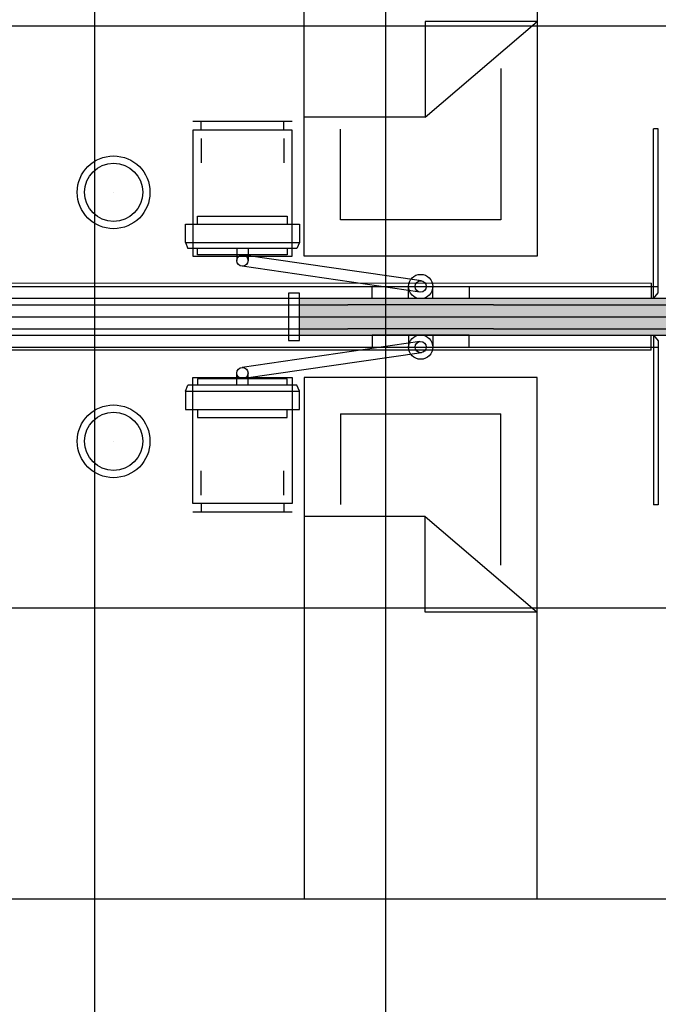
# Model space of a CAD drawing. Header units: millimetres. Extents: x 2502971067 to 2502991033, y 5626762590 to 5626807088.
# Tile 89 of 109: x 2502974741 to 2502977375, y 5626799576 to 5626803635. Entities that reach past the tile are written whole.
import ezdxf

# ---------------------------------------------------------------- set-up
doc = ezdxf.new("R2010")
doc.units = ezdxf.units.MM
for name, color, linetype in [('A_Fenster-Innen', 2, 'Continuous'), ('A_Raster', 253, 'Continuous'), ('A_Schraffur-Wand', 9, 'Continuous'), ('A_Wand', 7, 'Continuous'), ('I_Bett', 2, 'Continuous'), ('I_Bettenwandkanal', 2, 'Continuous'), ('I_Möbel', 2, 'Continuous')]:
    doc.layers.add(name, color=color, linetype=linetype)

msp = doc.modelspace()

# ---------------------------------------------------------------- hatches: boundary and pattern name
at = {"layer": 'A_Schraffur-Wand'}
h = msp.add_hatch(color=256, dxfattribs=at)
h.dxf.hatch_style = 1
h.paths.add_polyline_path([(2502975894.998, 5626802484.99946), (2502975894.998, 5626802334.99946), (2502977845, 5626802334.99946), (2502977845, 5626802484.99946)])

# ---------------------------------------------------------------- linework, layer by layer
at = {"layer": 'A_Fenster-Innen'}
for p, q in [((2502975894.998, 5626802484.99946), (2502974634.998, 5626802484.99946)), ((2502975894.998, 5626802507.99946), (2502975849.998, 5626802507.99946)), ((2502975849.998, 5626802507.99946), (2502975849.998, 5626802311.99946)), ((2502975894.998, 5626802484.99946), (2502975894.998, 5626802507.99946)), ((2502974634.998, 5626802334.99946), (2502975894.998, 5626802334.99946)), ((2502975849.998, 5626802311.99946), (2502975894.998, 5626802311.99946)), ((2502975894.998, 5626802311.99946), (2502975894.998, 5626802334.99946))]:
    msp.add_line(p, q, dxfattribs=at)
at = {"layer": 'A_Raster'}
for p, q in [((2502975050, 5626806160), (2502975050, 5626762660)), ((2502976250, 5626806160), (2502976250, 5626762660)), ((2502971300, 5626803610), (2502990800, 5626803610)), ((2502971300, 5626802410), (2502990800, 5626802410)), ((2502971300, 5626801210), (2502990800, 5626801210)), ((2502971300, 5626800010), (2502990800, 5626800010))]:
    msp.add_line(p, q, dxfattribs=at)
at = {"layer": 'A_Wand'}
for p, q in [((2502977845, 5626802484.99946), (2502975894.998, 5626802484.99946)), ((2502975894.998, 5626802334.99946), (2502975894.998, 5626802484.99946)), ((2502974436.20447, 5626802459.99998), (2502976094.95768, 5626802459.99998)), ((2502976694.95768, 5626802459.99998), (2502977575, 5626802459.99998)), ((2502974436.20447, 5626802359.98839), (2502976094.95768, 5626802359.98839)), ((2502976694.95768, 5626802359.98839), (2502977575, 5626802359.98839)), ((2502975894.998, 5626802334.99946), (2502977845, 5626802334.99946))]:
    msp.add_line(p, q, dxfattribs=at)
at = {"layer": 'I_Bett'}
for p, q in [((2502975914.997915, 5626802659.999998), (2502975914.997915, 5626804809.999998)), ((2502976874.997961, 5626804809.999998), (2502976874.997961, 5626802659.999998)), ((2502976413.977575, 5626803626.997252), (2502976413.977575, 5626803233.466551)), ((2502976413.977575, 5626803233.466551), (2502976874.997961, 5626803626.997252)), ((2502976874.997961, 5626803626.997252), (2502976413.977575, 5626803626.997252)), ((2502976724.997961, 5626803433.217039), (2502976724.997961, 5626802809.999937)), ((2502975864.997915, 5626803214.999998), (2502975454.997885, 5626803214.999998)), ((2502975489.9979, 5626803179.999998), (2502975489.9979, 5626803214.999998)), ((2502975829.997915, 5626803179.999998), (2502975829.997915, 5626803214.999998)), ((2502976413.977575, 5626803233.466551), (2502975914.997915, 5626803233.466551)), ((2502975454.997885, 5626803179.999998), (2502975454.997885, 5626802659.999998)), ((2502975864.997915, 5626803179.999998), (2502975454.997885, 5626803179.999998)), ((2502975864.997915, 5626802659.999998), (2502975864.997915, 5626803179.999998)), ((2502976064.997915, 5626802809.999937), (2502976064.997915, 5626803184.006773)), ((2502975489.9979, 5626803144.999937), (2502975489.9979, 5626803044.999998)), ((2502975829.997915, 5626803144.999937), (2502975829.997915, 5626803044.999998)), ((2502975128.6966, 5626802923.298643), (2502975128.6966, 5626802923.298643)), ((2502975128.6966, 5626802923.298643), (2502975128.6966, 5626802923.298643)), ((2502976724.997961, 5626802809.999937), (2502976064.997915, 5626802809.999937)), ((2502975454.997885, 5626802659.999998), (2502975864.997915, 5626802659.999998)), ((2502976874.997961, 5626802659.999998), (2502975914.997915, 5626802659.999998)), ((2502975454.997885, 5626801640.000046), (2502975454.997885, 5626802160.000046)), ((2502975454.997885, 5626802160.000046), (2502975864.997915, 5626802160.000046)), ((2502975864.997915, 5626802160.000046), (2502975864.997915, 5626801640.000046)), ((2502975914.997915, 5626802160.000046), (2502975914.997915, 5626800009.999985)), ((2502976874.997961, 5626802160.000046), (2502975914.997915, 5626802160.000046)), ((2502976874.997961, 5626800009.999985), (2502976874.997961, 5626802160.000046)), ((2502976064.997915, 5626802010.000046), (2502976064.997915, 5626801635.99321)), ((2502976064.997915, 5626802010.000046), (2502976724.997961, 5626802010.000046)), ((2502976724.997961, 5626801386.783005), (2502976724.997961, 5626802010.000046)), ((2502975128.6966, 5626801896.70134), (2502975128.6966, 5626801896.70134)), ((2502975128.6966, 5626801896.70134), (2502975128.6966, 5626801896.70134)), ((2502975489.9979, 5626801675.000046), (2502975489.9979, 5626801775.000046)), ((2502975829.997915, 5626801675.000046), (2502975829.997915, 5626801775.000046)), ((2502975864.997915, 5626801640.000046), (2502975454.997885, 5626801640.000046)), ((2502975489.9979, 5626801640.000046), (2502975489.9979, 5626801605.000046)), ((2502975829.997915, 5626801640.000046), (2502975829.997915, 5626801605.000046)), ((2502975864.997915, 5626801605.000046), (2502975454.997885, 5626801605.000046)), ((2502976413.977575, 5626801586.533493), (2502975914.997915, 5626801586.533493)), ((2502976413.977575, 5626801193.002731), (2502976413.977575, 5626801586.533493)), ((2502976413.977575, 5626801586.533493), (2502976874.997961, 5626801193.002731)), ((2502976874.997961, 5626801193.002731), (2502976413.977575, 5626801193.002731)), ((2502975914.997915, 5626800009.999985), (2502976874.997961, 5626800009.999985))]:
    msp.add_line(p, q, dxfattribs=at)
for centre, radius in [((2502975128.6966, 5626802923.298643), 150.000006), ((2502975128.6966, 5626802923.298643), 120.000005), ((2502975128.6966, 5626801896.70134), 150.000006), ((2502975128.6966, 5626801896.70134), 120.000005)]:
    msp.add_circle(centre, radius, dxfattribs=at)
at = {"layer": 'I_Bettenwandkanal'}
for p, q in [((2502972970.006542, 5626802534.995549), (2502977374.999015, 5626802534.995549)), ((2502972970.006542, 5626802284.995549), (2502977374.999015, 5626802284.995549))]:
    msp.add_line(p, q, dxfattribs=at)
at = {"layer": 'I_Möbel'}
for p, q in [((2502977355, 5626802484.9985), (2502977355, 5626803184.98488)), ((2502977375, 5626803184.98475), (2502977355, 5626803184.98475)), ((2502977375, 5626802508.5805), (2502977375, 5626803184.98475)), ((2502975474.95768, 5626802791.94191), (2502975474.95768, 5626802825.06691)), ((2502975474.95768, 5626802825.06691), (2502975844.95768, 5626802825.06691)), ((2502975844.95768, 5626802825.06691), (2502975844.95768, 5626802791.94191)), ((2502975424.95768, 5626802716.94192), (2502975424.95768, 5626802791.94191)), ((2502975424.95768, 5626802791.94191), (2502975894.95768, 5626802791.94191)), ((2502975894.95768, 5626802791.94191), (2502975894.95768, 5626802716.94191)), ((2502975424.95768, 5626802716.94192), (2502975434.95768, 5626802691.94192)), ((2502975424.95768, 5626802716.94192), (2502975894.95768, 5626802716.94191)), ((2502975894.95768, 5626802716.94191), (2502975884.95768, 5626802691.94191)), ((2502975884.95768, 5626802691.94191), (2502975434.95768, 5626802691.94192)), ((2502975474.95768, 5626802665.06691), (2502975474.95768, 5626802691.94192)), ((2502975637.08155, 5626802691.94191), (2502975637.08155, 5626802641.94191)), ((2502975683.08268, 5626802691.94191), (2502975683.08268, 5626802641.94191)), ((2502975844.95768, 5626802691.94191), (2502975844.95768, 5626802665.06691)), ((2502975844.95768, 5626802665.06691), (2502975474.95768, 5626802665.06691)), ((2502976398.3454, 5626802557.87549), (2502975665.50365, 5626802664.39203)), ((2502976391.69939, 5626802512.28238), (2502975658.85764, 5626802618.79892)), ((2502977345, 5626802548.06539), (2502972970.00654, 5626802548.0032)), ((2502976194.95768, 5626802484.99998), (2502976194.95768, 5626802534.99998)), ((2502976194.95768, 5626802534.99998), (2502976594.95768, 5626802534.99998)), ((2502976344.95768, 5626802484.99998), (2502976344.95768, 5626802534.99998)), ((2502976444.95768, 5626802484.99998), (2502976444.95768, 5626802534.99998)), ((2502976594.95768, 5626802534.99998), (2502976594.95768, 5626802484.99998)), ((2502977345, 5626802548.06539), (2502977345, 5626802484.9985)), ((2502976594.95768, 5626802484.99998), (2502976194.95768, 5626802484.99998)), ((2502977355, 5626802484.9985), (2502977375, 5626802508.5805)), ((2502976694.95768, 5626802459.99998), (2502976094.95768, 5626802459.99998)), ((2502976694.95768, 5626802359.98839), (2502976094.95768, 5626802359.98839)), ((2502976391.69939, 5626802307.70599), (2502975658.85764, 5626802201.18945)), ((2502976594.95768, 5626802334.98839), (2502976194.95768, 5626802334.98839)), ((2502976194.95768, 5626802334.98839), (2502976194.95768, 5626802284.98839)), ((2502976344.95768, 5626802334.98839), (2502976344.95768, 5626802284.98839)), ((2502976444.95768, 5626802334.98839), (2502976444.95768, 5626802284.98839)), ((2502976594.95768, 5626802284.98839), (2502976594.95768, 5626802334.98839)), ((2502977345, 5626802271.92298), (2502977345, 5626802334.98987)), ((2502977355, 5626802334.98987), (2502977375, 5626802311.40787)), ((2502977355, 5626802334.98987), (2502977355, 5626801635.00349)), ((2502977375, 5626802311.40787), (2502977375, 5626801635.00362)), ((2502977345, 5626802271.92298), (2502972970.00654, 5626802271.98517)), ((2502976194.95768, 5626802284.98839), (2502976594.95768, 5626802284.98839)), ((2502976398.3454, 5626802262.11288), (2502975665.50365, 5626802155.59634)), ((2502975474.95768, 5626802154.92146), (2502975474.95768, 5626802128.04645)), ((2502975844.95768, 5626802154.92146), (2502975474.95768, 5626802154.92146)), ((2502975637.08155, 5626802128.04646), (2502975637.08155, 5626802178.04646)), ((2502975683.08268, 5626802128.04646), (2502975683.08268, 5626802178.04646)), ((2502975844.95768, 5626802128.04646), (2502975844.95768, 5626802154.92146)), ((2502975424.95768, 5626802103.04645), (2502975434.95768, 5626802128.04645)), ((2502975884.95768, 5626802128.04646), (2502975434.95768, 5626802128.04645)), ((2502975894.95768, 5626802103.04646), (2502975884.95768, 5626802128.04646)), ((2502975424.95768, 5626802103.04645), (2502975894.95768, 5626802103.04646)), ((2502975424.95768, 5626802103.04645), (2502975424.95768, 5626802028.04646)), ((2502975894.95768, 5626802028.04646), (2502975894.95768, 5626802103.04646)), ((2502975424.95768, 5626802028.04646), (2502975894.95768, 5626802028.04646)), ((2502975474.95768, 5626802028.04646), (2502975474.95768, 5626801994.92146)), ((2502975844.95768, 5626801994.92146), (2502975844.95768, 5626802028.04646)), ((2502975474.95768, 5626801994.92146), (2502975844.95768, 5626801994.92146)), ((2502977375, 5626801635.00362), (2502977355, 5626801635.00362))]:
    msp.add_line(p, q, dxfattribs=at)
for centre, radius in [((2502975659.95768, 5626802641.94191), 23.125), ((2502976394.95768, 5626802534.99998), 50), ((2502976394.95768, 5626802534.99998), 23.125), ((2502976394.95768, 5626802284.98839), 50), ((2502976394.95768, 5626802284.98839), 23.125), ((2502975659.95768, 5626802178.04646), 23.125)]:
    msp.add_circle(centre, radius, dxfattribs=at)

doc.saveas('drawing.dxf')
